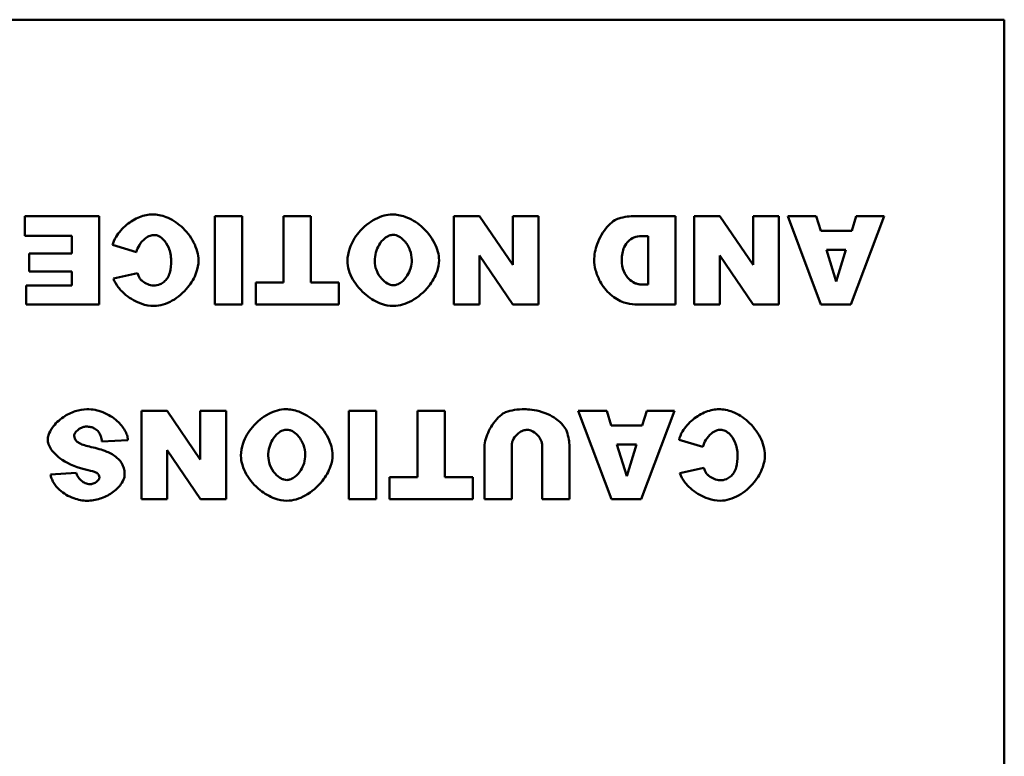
# Model space of a CAD drawing. Header units: inches. Extents: x 0.8 to 72.9, y -5.1 to 48.7.
# Tile 214 of 237: x 51.1 to 52.4, y 37.7 to 38.7. Entities that reach past the tile are written whole.
import ezdxf

# ---------------------------------------------------------------- set-up
doc = ezdxf.new("R2010")
doc.units = ezdxf.units.IN
doc.header["$MEASUREMENT"] = 0
doc.layers.add('Visible Edges(ROSSANSI)', color=7, linetype='Continuous', lineweight=50)

msp = doc.modelspace()

# ---------------------------------------------------------------- linework, layer by layer
at = {"layer": 'Visible Edges(ROSSANSI)'}
for p, q in [((48.4066, 38.6913), (52.4066, 38.6913)), ((52.4066, 38.6913), (52.4066, 36.6913)), ((51.1782, 38.4248), (51.077, 38.4248)), ((51.077, 38.4248), (51.077, 38.3977)), ((51.1782, 38.3048), (51.1782, 38.4248)), ((51.3352, 38.4248), (51.3352, 38.3048)), ((51.3724, 38.4248), (51.3352, 38.4248)), ((51.3724, 38.3048), (51.3724, 38.4248)), ((51.4656, 38.4248), (51.4285, 38.4248)), ((51.4285, 38.4248), (51.4285, 38.3345)), ((51.4656, 38.3345), (51.4656, 38.4248)), ((51.6944, 38.4248), (51.6594, 38.4248)), ((51.6594, 38.4248), (51.6594, 38.3048)), ((51.7395, 38.3587), (51.6944, 38.4248)), ((51.7743, 38.4248), (51.7395, 38.4248)), ((51.7395, 38.4248), (51.7395, 38.3587)), ((51.7743, 38.3048), (51.7743, 38.4248)), ((51.9604, 38.4248), (51.9053, 38.4248)), ((51.9604, 38.3048), (51.9604, 38.4248)), ((52.0206, 38.4248), (51.9856, 38.4248)), ((51.9856, 38.4248), (51.9856, 38.3048)), ((52.0656, 38.3587), (52.0206, 38.4248)), ((52.1005, 38.4248), (52.0656, 38.4248)), ((52.0656, 38.4248), (52.0656, 38.3587)), ((52.1005, 38.3048), (52.1005, 38.4248)), ((52.1514, 38.4248), (52.1126, 38.4248)), ((52.1126, 38.4248), (52.1577, 38.3048)), ((52.1574, 38.4049), (52.1514, 38.4248)), ((52.1982, 38.3048), (52.2434, 38.4248)), ((52.2055, 38.4248), (52.1996, 38.4049)), ((52.2434, 38.4248), (52.2055, 38.4248)), ((51.077, 38.3977), (51.141, 38.3977)), ((51.141, 38.3977), (51.141, 38.374)), ((51.9142, 38.3975), (51.9233, 38.3975)), ((51.9233, 38.3975), (51.9233, 38.3319)), ((52.1996, 38.4049), (52.1574, 38.4049)), ((51.1963, 38.3855), (51.2287, 38.3757)), ((51.141, 38.374), (51.0833, 38.374)), ((51.0833, 38.374), (51.0833, 38.3495)), ((51.6944, 38.3712), (51.7397, 38.3048)), ((51.6944, 38.3048), (51.6944, 38.3712)), ((52.0206, 38.3712), (52.0659, 38.3048)), ((52.0206, 38.3048), (52.0206, 38.3712)), ((52.1652, 38.3789), (52.1915, 38.3789)), ((52.1783, 38.3359), (52.1652, 38.3789)), ((52.1915, 38.3789), (52.1783, 38.3359)), ((51.0833, 38.3495), (51.141, 38.3495)), ((51.141, 38.3495), (51.141, 38.3304)), ((51.2302, 38.3473), (51.1974, 38.34)), ((51.0788, 38.3304), (51.0788, 38.3048)), ((51.141, 38.3304), (51.0788, 38.3304)), ((51.3907, 38.3345), (51.3907, 38.3048)), ((51.4285, 38.3345), (51.3907, 38.3345)), ((51.5035, 38.3345), (51.4656, 38.3345)), ((51.5035, 38.3048), (51.5035, 38.3345)), ((51.9233, 38.3319), (51.9141, 38.3319)), ((51.0788, 38.3048), (51.1782, 38.3048)), ((51.3352, 38.3048), (51.3724, 38.3048)), ((51.3907, 38.3048), (51.5035, 38.3048)), ((51.6594, 38.3048), (51.6944, 38.3048)), ((51.7397, 38.3048), (51.7743, 38.3048)), ((51.9053, 38.3048), (51.9604, 38.3048)), ((51.9856, 38.3048), (52.0206, 38.3048)), ((52.0659, 38.3048), (52.1005, 38.3048)), ((52.1577, 38.3048), (52.1982, 38.3048)), ((51.2704, 38.1604), (51.2354, 38.1604)), ((51.2354, 38.1604), (51.2354, 38.0404)), ((51.3154, 38.0943), (51.2704, 38.1604)), ((51.3503, 38.1604), (51.3154, 38.1604)), ((51.3154, 38.1604), (51.3154, 38.0943)), ((51.3503, 38.0404), (51.3503, 38.1604)), ((51.5168, 38.1604), (51.5168, 38.0404)), ((51.554, 38.1604), (51.5168, 38.1604)), ((51.554, 38.0404), (51.554, 38.1604)), ((51.6472, 38.1604), (51.6102, 38.1604)), ((51.6102, 38.1604), (51.6102, 38.0701)), ((51.6472, 38.0701), (51.6472, 38.1604)), ((51.8671, 38.1604), (51.8283, 38.1604)), ((51.8283, 38.1604), (51.8734, 38.0404)), ((51.8731, 38.1405), (51.8671, 38.1604)), ((51.9139, 38.0404), (51.9591, 38.1604)), ((51.9212, 38.1604), (51.9153, 38.1405)), ((51.9591, 38.1604), (51.9212, 38.1604)), ((51.9153, 38.1405), (51.8731, 38.1405)), ((51.1819, 38.1185), (51.2172, 38.1207)), ((51.8809, 38.1145), (51.9072, 38.1145)), ((51.8941, 38.0715), (51.8809, 38.1145)), ((51.9072, 38.1145), (51.8941, 38.0715)), ((51.9651, 38.1211), (51.9975, 38.1113)), ((51.2704, 38.1068), (51.3157, 38.0404)), ((51.2704, 38.0404), (51.2704, 38.1068)), ((51.7012, 38.1119), (51.7012, 38.0404)), ((51.7381, 38.0404), (51.7381, 38.1136)), ((51.7794, 38.1136), (51.7794, 38.0404)), ((51.8163, 38.0404), (51.8163, 38.1119)), ((51.1471, 38.0762), (51.1121, 38.0741)), ((51.999, 38.0829), (51.9662, 38.0756)), ((51.5723, 38.0701), (51.5723, 38.0404)), ((51.6102, 38.0701), (51.5723, 38.0701)), ((51.6851, 38.0701), (51.6472, 38.0701)), ((51.6851, 38.0404), (51.6851, 38.0701)), ((51.2354, 38.0404), (51.2704, 38.0404)), ((51.3157, 38.0404), (51.3503, 38.0404)), ((51.5168, 38.0404), (51.554, 38.0404)), ((51.5723, 38.0404), (51.6851, 38.0404)), ((51.7012, 38.0404), (51.7381, 38.0404)), ((51.7794, 38.0404), (51.8163, 38.0404)), ((51.8734, 38.0404), (51.9139, 38.0404))]:
    msp.add_line(p, q, dxfattribs=at)
for points, knots in [([(51.2506, 38.4269), (51.2452, 38.4269), (51.2391, 38.4257), (51.2266, 38.4208), (51.2207, 38.4173), (51.2094, 38.4081), (51.2045, 38.4024), (51.1987, 38.3927), (51.1971, 38.3889), (51.1963, 38.3855)], [-0.1315849, -0.1315849, -0.1315849, -0.1315849, -0.098353, -0.098353, -0.065442, -0.065442, -0.0266832, -0.0266832, 0, 0, 0, 0]), ([(51.3129, 38.3645), (51.3129, 38.3686), (51.3123, 38.3727), (51.31, 38.3809), (51.3083, 38.3851), (51.3022, 38.397), (51.2964, 38.4044), (51.2836, 38.4159), (51.2766, 38.4204), (51.2627, 38.4257), (51.2564, 38.4269), (51.2506, 38.4269)], [-0.2135579, -0.2135579, -0.2135579, -0.2135579, -0.1865293, -0.1865293, -0.1574507, -0.1574507, -0.0980578, -0.0980578, -0.0447245, -0.0447245, 0, 0, 0, 0]), ([(51.576, 38.4269), (51.5722, 38.4269), (51.5684, 38.4263), (51.5606, 38.4242), (51.5566, 38.4226), (51.5447, 38.4164), (51.5369, 38.4102), (51.525, 38.3958), (51.5207, 38.3884), (51.5161, 38.375), (51.5151, 38.3692), (51.5151, 38.3639)], [-0.199539, -0.199539, -0.199539, -0.199539, -0.17544, -0.17544, -0.1488824, -0.1488824, -0.0909814, -0.0909814, -0.0401741, -0.0401741, 0, 0, 0, 0]), ([(51.6394, 38.3649), (51.6394, 38.3687), (51.6388, 38.3725), (51.6368, 38.3802), (51.6352, 38.3842), (51.6291, 38.3963), (51.6229, 38.4043), (51.6085, 38.4166), (51.6011, 38.4209), (51.5874, 38.4258), (51.5814, 38.4269), (51.576, 38.4269)], [-0.1995184, -0.1995184, -0.1995184, -0.1995184, -0.1756782, -0.1756782, -0.1496219, -0.1496219, -0.0914427, -0.0914427, -0.0409581, -0.0409581, 0, 0, 0, 0]), ([(51.8833, 38.4216), (51.8812, 38.421), (51.8786, 38.4197), (51.8732, 38.4157), (51.8705, 38.4132), (51.8623, 38.4038), (51.8573, 38.3957), (51.8515, 38.3794), (51.85, 38.3719), (51.85, 38.3644)], [-0.2069989, -0.2069989, -0.2069989, -0.2069989, -0.1684334, -0.1684334, -0.1310538, -0.1310538, -0.0570874, -0.0570874, 0, 0, 0, 0]), ([(51.9053, 38.4248), (51.9018, 38.4248), (51.8983, 38.4245), (51.8909, 38.4234), (51.8871, 38.4226), (51.8833, 38.4216)], [-0.05661652, -0.05661652, -0.05661652, -0.05661652, -0.02996218, -0.02996218, 0, 0, 0, 0]), ([(51.2287, 38.3757), (51.2295, 38.3791), (51.2309, 38.3824), (51.2347, 38.3886), (51.2373, 38.3917), (51.2424, 38.3958), (51.2447, 38.3971), (51.2489, 38.3987), (51.2508, 38.399), (51.2526, 38.399)], [-0.08975403, -0.08975403, -0.08975403, -0.08975403, -0.06352717, -0.06352717, -0.0341406, -0.0341406, -0.0143724, -0.0143724, 0, 0, 0, 0]), ([(51.2526, 38.399), (51.2537, 38.399), (51.2548, 38.3989), (51.2569, 38.3984), (51.258, 38.398), (51.2613, 38.3964), (51.2633, 38.3948), (51.268, 38.3901), (51.2706, 38.3862), (51.2745, 38.3766), (51.2757, 38.3707), (51.2757, 38.3643)], [-0.1448983, -0.1448983, -0.1448983, -0.1448983, -0.1331488, -0.1331488, -0.1207883, -0.1207883, -0.0934781, -0.0934781, -0.0488376, -0.0488376, 0, 0, 0, 0]), ([(51.5521, 38.3635), (51.5521, 38.3675), (51.5527, 38.3715), (51.5547, 38.379), (51.5562, 38.3824), (51.5601, 38.3891), (51.5627, 38.3921), (51.5673, 38.396), (51.5695, 38.3973), (51.5736, 38.3988), (51.5754, 38.3992), (51.5772, 38.3992)], [-0.1103108, -0.1103108, -0.1103108, -0.1103108, -0.0839154, -0.0839154, -0.0598162, -0.0598162, -0.0329238, -0.0329238, -0.0139063, -0.0139063, 0, 0, 0, 0]), ([(51.5772, 38.3992), (51.5785, 38.3992), (51.5798, 38.399), (51.5824, 38.3982), (51.5837, 38.3977), (51.5874, 38.3957), (51.5899, 38.3937), (51.5953, 38.3879), (51.598, 38.3835), (51.6015, 38.3743), (51.6024, 38.3697), (51.6024, 38.3651)], [-0.1300342, -0.1300342, -0.1300342, -0.1300342, -0.117211, -0.117211, -0.1035279, -0.1035279, -0.0751186, -0.0751186, -0.0351666, -0.0351666, 0, 0, 0, 0]), ([(51.8873, 38.3651), (51.8873, 38.3682), (51.8876, 38.3713), (51.8888, 38.3772), (51.8896, 38.38), (51.8922, 38.3856), (51.894, 38.3883), (51.8985, 38.3928), (51.9011, 38.3945), (51.9072, 38.397), (51.9107, 38.3975), (51.9142, 38.3975)], [-0.1211889, -0.1211889, -0.1211889, -0.1211889, -0.0974325, -0.0974325, -0.0755769, -0.0755769, -0.0504392, -0.0504392, -0.0269842, -0.0269842, 0, 0, 0, 0]), ([(51.2523, 38.3027), (51.2566, 38.3027), (51.2608, 38.3034), (51.2692, 38.3059), (51.2733, 38.3077), (51.2853, 38.3144), (51.2926, 38.3208), (51.3033, 38.334), (51.3074, 38.3408), (51.3118, 38.3534), (51.3129, 38.3589), (51.3129, 38.3645)], [-0.2382995, -0.2382995, -0.2382995, -0.2382995, -0.2058359, -0.2058359, -0.1718754, -0.1718754, -0.1011829, -0.1011829, -0.0425574, -0.0425574, 0, 0, 0, 0]), ([(51.2757, 38.3643), (51.2757, 38.3589), (51.2753, 38.3529), (51.2731, 38.3453), (51.2721, 38.3428), (51.2707, 38.3406)], [-0.06090304, -0.06090304, -0.06090304, -0.06090304, -0.01986028, -0.01986028, 0, 0, 0, 0]), ([(51.5151, 38.3639), (51.5151, 38.3596), (51.5158, 38.3554), (51.5183, 38.3469), (51.5201, 38.3427), (51.5271, 38.3306), (51.5336, 38.3231), (51.547, 38.3123), (51.5539, 38.3082), (51.5664, 38.3038), (51.5719, 38.3027), (51.5774, 38.3027)], [-0.2402013, -0.2402013, -0.2402013, -0.2402013, -0.2074165, -0.2074165, -0.1729462, -0.1729462, -0.1010017, -0.1010017, -0.0421887, -0.0421887, 0, 0, 0, 0]), ([(51.5775, 38.3308), (51.5761, 38.3308), (51.5747, 38.331), (51.572, 38.3318), (51.5706, 38.3324), (51.5665, 38.3346), (51.5639, 38.3368), (51.5585, 38.3428), (51.556, 38.347), (51.5529, 38.3554), (51.5521, 38.3594), (51.5521, 38.3635)], [-0.1245162, -0.1245162, -0.1245162, -0.1245162, -0.1113733, -0.1113733, -0.0973313, -0.0973313, -0.0681394, -0.0681394, -0.0309913, -0.0309913, 0, 0, 0, 0]), ([(51.5774, 38.3027), (51.5817, 38.3027), (51.5859, 38.3034), (51.5943, 38.3058), (51.5984, 38.3076), (51.6112, 38.3147), (51.6192, 38.3217), (51.6302, 38.3356), (51.6342, 38.3423), (51.6384, 38.3544), (51.6394, 38.3596), (51.6394, 38.3649)], [-0.240598, -0.240598, -0.240598, -0.240598, -0.2082413, -0.2082413, -0.1741981, -0.1741981, -0.0974146, -0.0974146, -0.0400493, -0.0400493, 0, 0, 0, 0]), ([(51.6024, 38.3651), (51.6024, 38.3613), (51.6018, 38.3574), (51.5996, 38.3503), (51.5981, 38.347), (51.5939, 38.3404), (51.5913, 38.3374), (51.5866, 38.3337), (51.5845, 38.3324), (51.5807, 38.3311), (51.5791, 38.3308), (51.5775, 38.3308)], [-0.1063838, -0.1063838, -0.1063838, -0.1063838, -0.0813505, -0.0813505, -0.0576836, -0.0576836, -0.0302523, -0.0302523, -0.0121924, -0.0121924, 0, 0, 0, 0]), ([(51.85, 38.3644), (51.85, 38.3609), (51.8506, 38.3563), (51.8533, 38.346), (51.8553, 38.3409), (51.8616, 38.3293), (51.8664, 38.3231), (51.8779, 38.3131), (51.8841, 38.3097), (51.8955, 38.3057), (51.9007, 38.3048), (51.9053, 38.3048)], [-0.1727715, -0.1727715, -0.1727715, -0.1727715, -0.1447339, -0.1447339, -0.1161242, -0.1161242, -0.0753505, -0.0753505, -0.0353467, -0.0353467, 0, 0, 0, 0]), ([(51.9141, 38.3319), (51.9125, 38.3319), (51.911, 38.3321), (51.908, 38.3328), (51.9065, 38.3332), (51.9022, 38.3351), (51.8995, 38.337), (51.8944, 38.3421), (51.892, 38.3457), (51.8884, 38.3543), (51.8873, 38.3595), (51.8873, 38.3651)], [-0.1423688, -0.1423688, -0.1423688, -0.1423688, -0.1273881, -0.1273881, -0.1124673, -0.1124673, -0.0817103, -0.0817103, -0.0426733, -0.0426733, 0, 0, 0, 0]), ([(51.2338, 38.3393), (51.2331, 38.3403), (51.2325, 38.3415), (51.2313, 38.3441), (51.2307, 38.3457), (51.2302, 38.3473)], [-0.02167364, -0.02167364, -0.02167364, -0.02167364, -0.01249046, -0.01249046, 0, 0, 0, 0]), ([(51.1974, 38.34), (51.1989, 38.3358), (51.2012, 38.3318), (51.2069, 38.3242), (51.2105, 38.3207), (51.2207, 38.3124), (51.2281, 38.3083), (51.2411, 38.3038), (51.2467, 38.3027), (51.2523, 38.3027)], [-0.1762615, -0.1762615, -0.1762615, -0.1762615, -0.1419856, -0.1419856, -0.1042363, -0.1042363, -0.0426517, -0.0426517, 0, 0, 0, 0]), ([(51.2515, 38.3304), (51.2494, 38.3304), (51.2467, 38.3311), (51.2414, 38.3333), (51.2388, 38.3348), (51.2355, 38.3374), (51.2345, 38.3384), (51.2338, 38.3393)], [-0.04008621, -0.04008621, -0.04008621, -0.04008621, -0.02457648, -0.02457648, -0.00909128, -0.00909128, 0, 0, 0, 0]), ([(51.2707, 38.3406), (51.2694, 38.3387), (51.2679, 38.337), (51.2645, 38.3341), (51.2627, 38.3329), (51.2578, 38.3309), (51.2547, 38.3304), (51.2515, 38.3304)], [-0.0580387, -0.0580387, -0.0580387, -0.0580387, -0.04064536, -0.04064536, -0.0241319, -0.0241319, 0, 0, 0, 0]), ([(51.1615, 38.1625), (51.1565, 38.1625), (51.151, 38.1616), (51.1398, 38.1578), (51.1344, 38.1552), (51.1235, 38.1478), (51.1184, 38.1428), (51.1121, 38.1341), (51.1103, 38.1306), (51.1086, 38.1251), (51.1082, 38.1231), (51.1082, 38.1213)], [-0.1079693, -0.1079693, -0.1079693, -0.1079693, -0.0849084, -0.0849084, -0.0623021, -0.0623021, -0.0338251, -0.0338251, -0.0135201, -0.0135201, 0, 0, 0, 0]), ([(51.2172, 38.1207), (51.2171, 38.1229), (51.2166, 38.125), (51.2151, 38.1294), (51.2141, 38.1317), (51.2103, 38.1382), (51.2069, 38.1425), (51.1972, 38.1513), (51.1906, 38.1555), (51.1762, 38.1611), (51.1689, 38.1625), (51.1615, 38.1625)], [-0.2117542, -0.2117542, -0.2117542, -0.2117542, -0.1903645, -0.1903645, -0.1669037, -0.1669037, -0.1177194, -0.1177194, -0.0565722, -0.0565722, 0, 0, 0, 0]), ([(51.4315, 38.1625), (51.4277, 38.1625), (51.4238, 38.1619), (51.4161, 38.1598), (51.4121, 38.1581), (51.4001, 38.152), (51.3924, 38.1458), (51.3804, 38.1314), (51.3762, 38.124), (51.3715, 38.1106), (51.3705, 38.1048), (51.3705, 38.0995)], [-0.199539, -0.199539, -0.199539, -0.199539, -0.17544, -0.17544, -0.1488824, -0.1488824, -0.0909814, -0.0909814, -0.0401741, -0.0401741, 0, 0, 0, 0]), ([(51.4949, 38.1004), (51.4949, 38.1043), (51.4943, 38.1081), (51.4922, 38.1158), (51.4907, 38.1198), (51.4846, 38.1319), (51.4784, 38.1399), (51.4639, 38.1522), (51.4565, 38.1565), (51.4428, 38.1614), (51.4369, 38.1625), (51.4315, 38.1625)], [-0.1995184, -0.1995184, -0.1995184, -0.1995184, -0.1756782, -0.1756782, -0.1496219, -0.1496219, -0.0914427, -0.0914427, -0.0409581, -0.0409581, 0, 0, 0, 0]), ([(51.7298, 38.1584), (51.7277, 38.1576), (51.7249, 38.1559), (51.7191, 38.1507), (51.7162, 38.1474), (51.7086, 38.1369), (51.705, 38.1295), (51.7017, 38.1184), (51.7012, 38.1148), (51.7012, 38.1119)], [-0.104953, -0.104953, -0.104953, -0.104953, -0.0817004, -0.0817004, -0.059759, -0.059759, -0.022095, -0.022095, 0, 0, 0, 0]), ([(51.7558, 38.1625), (51.7511, 38.1625), (51.7463, 38.1622), (51.7377, 38.1608), (51.7336, 38.1599), (51.7298, 38.1584)], [-0.06692398, -0.06692398, -0.06692398, -0.06692398, -0.03109684, -0.03109684, 0, 0, 0, 0]), ([(51.8129, 38.1322), (51.8123, 38.1341), (51.811, 38.1365), (51.8071, 38.1416), (51.8046, 38.1442), (51.7974, 38.1502), (51.7904, 38.1551), (51.7694, 38.1618), (51.7602, 38.1625), (51.7558, 38.1625)], [-0.1276942, -0.1276942, -0.1276942, -0.1276942, -0.0972315, -0.0972315, -0.0693385, -0.0693385, -0.0332056, -0.0332056, 0, 0, 0, 0]), ([(52.0194, 38.1625), (52.014, 38.1625), (52.0079, 38.1613), (51.9954, 38.1564), (51.9895, 38.1529), (51.9782, 38.1437), (51.9733, 38.138), (51.9675, 38.1283), (51.9659, 38.1245), (51.9651, 38.1211)], [-0.1315849, -0.1315849, -0.1315849, -0.1315849, -0.098353, -0.098353, -0.065442, -0.065442, -0.0266832, -0.0266832, 0, 0, 0, 0]), ([(52.0817, 38.1001), (52.0817, 38.1042), (52.0811, 38.1083), (52.0788, 38.1165), (52.0771, 38.1207), (52.071, 38.1326), (52.0652, 38.14), (52.0524, 38.1515), (52.0454, 38.156), (52.0315, 38.1613), (52.0252, 38.1625), (52.0194, 38.1625)], [-0.2135579, -0.2135579, -0.2135579, -0.2135579, -0.1865293, -0.1865293, -0.1574507, -0.1574507, -0.0980578, -0.0980578, -0.0447245, -0.0447245, 0, 0, 0, 0]), ([(51.1443, 38.1265), (51.1443, 38.1272), (51.1444, 38.1279), (51.1449, 38.1292), (51.1453, 38.1299), (51.1467, 38.132), (51.1481, 38.1334), (51.1515, 38.1361), (51.1537, 38.1373), (51.1575, 38.1386), (51.1591, 38.1389), (51.1608, 38.1389)], [-0.05915347, -0.05915347, -0.05915347, -0.05915347, -0.05308478, -0.05308478, -0.04595145, -0.04595145, -0.03045653, -0.03045653, -0.01244712, -0.01244712, 0, 0, 0, 0]), ([(51.1608, 38.1389), (51.1628, 38.1389), (51.1648, 38.1387), (51.1685, 38.1379), (51.1702, 38.1372), (51.1739, 38.1352), (51.1757, 38.1336), (51.1773, 38.1316)], [-0.04785209, -0.04785209, -0.04785209, -0.04785209, -0.0326965, -0.0326965, -0.01886617, -0.01886617, 0, 0, 0, 0]), ([(51.1773, 38.1316), (51.1786, 38.13), (51.1795, 38.128), (51.181, 38.1237), (51.1816, 38.121), (51.1819, 38.1185)], [-0.03547416, -0.03547416, -0.03547416, -0.03547416, -0.01963103, -0.01963103, 0, 0, 0, 0]), ([(51.4076, 38.0991), (51.4076, 38.1031), (51.4081, 38.1071), (51.4102, 38.1146), (51.4116, 38.118), (51.4156, 38.1247), (51.4181, 38.1277), (51.4228, 38.1315), (51.425, 38.1329), (51.429, 38.1344), (51.4308, 38.1347), (51.4326, 38.1347)], [-0.1103108, -0.1103108, -0.1103108, -0.1103108, -0.0839154, -0.0839154, -0.0598162, -0.0598162, -0.0329238, -0.0329238, -0.0139063, -0.0139063, 0, 0, 0, 0]), ([(51.4326, 38.1347), (51.4339, 38.1347), (51.4352, 38.1346), (51.4378, 38.1338), (51.4391, 38.1333), (51.4429, 38.1313), (51.4453, 38.1293), (51.4508, 38.1235), (51.4535, 38.1191), (51.4569, 38.1099), (51.4578, 38.1053), (51.4578, 38.1007)], [-0.1300342, -0.1300342, -0.1300342, -0.1300342, -0.117211, -0.117211, -0.1035279, -0.1035279, -0.0751186, -0.0751186, -0.0351666, -0.0351666, 0, 0, 0, 0]), ([(51.7381, 38.1136), (51.7381, 38.1151), (51.7384, 38.1166), (51.7392, 38.1195), (51.7398, 38.1209), (51.7422, 38.1252), (51.7446, 38.1279), (51.7491, 38.1315), (51.7514, 38.1328), (51.7553, 38.1342), (51.757, 38.1345), (51.7587, 38.1345)], [-0.08031026, -0.08031026, -0.08031026, -0.08031026, -0.06903674, -0.06903674, -0.0572899, -0.0572899, -0.0317823, -0.0317823, -0.0129652, -0.0129652, 0, 0, 0, 0]), ([(51.7587, 38.1345), (51.7601, 38.1345), (51.7615, 38.1343), (51.7642, 38.1335), (51.7656, 38.1329), (51.7698, 38.1305), (51.7726, 38.1282), (51.7763, 38.1235), (51.7776, 38.1212), (51.779, 38.1171), (51.7794, 38.1154), (51.7794, 38.1136)], [-0.08050715, -0.08050715, -0.08050715, -0.08050715, -0.06991661, -0.06991661, -0.05874587, -0.05874587, -0.03281405, -0.03281405, -0.0134246, -0.0134246, 0, 0, 0, 0]), ([(51.8163, 38.1119), (51.8163, 38.1151), (51.816, 38.1183), (51.8148, 38.125), (51.8139, 38.1287), (51.8129, 38.1322)], [-0.05228106, -0.05228106, -0.05228106, -0.05228106, -0.02807053, -0.02807053, 0, 0, 0, 0]), ([(51.9975, 38.1113), (51.9983, 38.1147), (51.9997, 38.118), (52.0035, 38.1242), (52.0061, 38.1273), (52.0112, 38.1314), (52.0135, 38.1327), (52.0177, 38.1343), (52.0196, 38.1346), (52.0214, 38.1346)], [-0.08975403, -0.08975403, -0.08975403, -0.08975403, -0.06352717, -0.06352717, -0.0341406, -0.0341406, -0.0143724, -0.0143724, 0, 0, 0, 0]), ([(52.0214, 38.1346), (52.0225, 38.1346), (52.0236, 38.1345), (52.0257, 38.134), (52.0268, 38.1335), (52.0301, 38.1319), (52.0321, 38.1304), (52.0368, 38.1256), (52.0394, 38.1218), (52.0433, 38.1122), (52.0445, 38.1063), (52.0445, 38.0999)], [-0.1448983, -0.1448983, -0.1448983, -0.1448983, -0.1331488, -0.1331488, -0.1207883, -0.1207883, -0.0934781, -0.0934781, -0.0488376, -0.0488376, 0, 0, 0, 0]), ([(51.1082, 38.1213), (51.1082, 38.1195), (51.1086, 38.1174), (51.1103, 38.1126), (51.1116, 38.1102), (51.1163, 38.1033), (51.1211, 38.0984), (51.1369, 38.0878), (51.1488, 38.0828), (51.1632, 38.0797)], [-0.267374, -0.267374, -0.267374, -0.267374, -0.2317938, -0.2317938, -0.1934885, -0.1934885, -0.1119705, -0.1119705, 0, 0, 0, 0]), ([(51.1484, 38.1182), (51.1477, 38.1189), (51.147, 38.1196), (51.1458, 38.1212), (51.1454, 38.1219), (51.1445, 38.124), (51.1443, 38.1252), (51.1443, 38.1265)], [-0.02452063, -0.02452063, -0.02452063, -0.02452063, -0.01688069, -0.01688069, -0.00993742, -0.00993742, 0, 0, 0, 0]), ([(51.1674, 38.1112), (51.1609, 38.1126), (51.1552, 38.1143), (51.1504, 38.1168), (51.1493, 38.1175), (51.1484, 38.1182)], [-0.03678535, -0.03678535, -0.03678535, -0.03678535, -0.00878684, -0.00878684, 0, 0, 0, 0]), ([(51.2022, 38.0966), (51.1983, 38.1001), (51.1932, 38.1028), (51.1817, 38.1076), (51.1743, 38.1096), (51.1674, 38.1112)], [-0.09455123, -0.09455123, -0.09455123, -0.09455123, -0.05439136, -0.05439136, 0, 0, 0, 0]), ([(51.4578, 38.1007), (51.4578, 38.0968), (51.4572, 38.093), (51.4551, 38.0859), (51.4535, 38.0826), (51.4494, 38.076), (51.4467, 38.073), (51.442, 38.0693), (51.4399, 38.068), (51.4362, 38.0667), (51.4346, 38.0664), (51.433, 38.0664)], [-0.1063838, -0.1063838, -0.1063838, -0.1063838, -0.0813505, -0.0813505, -0.0576836, -0.0576836, -0.0302523, -0.0302523, -0.0121924, -0.0121924, 0, 0, 0, 0]), ([(51.2127, 38.0734), (51.2127, 38.0759), (51.2125, 38.0783), (51.2115, 38.0829), (51.2107, 38.0851), (51.2079, 38.0908), (51.2053, 38.094), (51.2022, 38.0966)], [-0.06735087, -0.06735087, -0.06735087, -0.06735087, -0.04875334, -0.04875334, -0.03105094, -0.03105094, 0, 0, 0, 0]), ([(51.3705, 38.0995), (51.3705, 38.0952), (51.3712, 38.0909), (51.3737, 38.0825), (51.3756, 38.0783), (51.3825, 38.0661), (51.389, 38.0587), (51.4025, 38.0479), (51.4093, 38.0438), (51.4218, 38.0394), (51.4273, 38.0383), (51.4329, 38.0383)], [-0.2402013, -0.2402013, -0.2402013, -0.2402013, -0.2074165, -0.2074165, -0.1729462, -0.1729462, -0.1010017, -0.1010017, -0.0421887, -0.0421887, 0, 0, 0, 0]), ([(51.433, 38.0664), (51.4316, 38.0664), (51.4302, 38.0666), (51.4274, 38.0674), (51.426, 38.068), (51.422, 38.0702), (51.4194, 38.0724), (51.414, 38.0784), (51.4115, 38.0826), (51.4084, 38.0909), (51.4076, 38.095), (51.4076, 38.0991)], [-0.1245162, -0.1245162, -0.1245162, -0.1245162, -0.1113733, -0.1113733, -0.0973313, -0.0973313, -0.0681394, -0.0681394, -0.0309913, -0.0309913, 0, 0, 0, 0]), ([(51.4329, 38.0383), (51.4371, 38.0383), (51.4414, 38.039), (51.4497, 38.0414), (51.4539, 38.0432), (51.4666, 38.0503), (51.4747, 38.0573), (51.4857, 38.0712), (51.4896, 38.0779), (51.4938, 38.09), (51.4949, 38.0952), (51.4949, 38.1004)], [-0.240598, -0.240598, -0.240598, -0.240598, -0.2082413, -0.2082413, -0.1741981, -0.1741981, -0.0974146, -0.0974146, -0.0400493, -0.0400493, 0, 0, 0, 0]), ([(52.0211, 38.0383), (52.0254, 38.0383), (52.0296, 38.039), (52.038, 38.0414), (52.0421, 38.0433), (52.0541, 38.05), (52.0614, 38.0564), (52.0721, 38.0696), (52.0762, 38.0764), (52.0806, 38.089), (52.0817, 38.0945), (52.0817, 38.1001)], [-0.2382995, -0.2382995, -0.2382995, -0.2382995, -0.2058359, -0.2058359, -0.1718754, -0.1718754, -0.1011829, -0.1011829, -0.0425574, -0.0425574, 0, 0, 0, 0]), ([(52.0445, 38.0999), (52.0445, 38.0945), (52.0441, 38.0885), (52.0419, 38.0808), (52.0409, 38.0783), (52.0395, 38.0762)], [-0.06090304, -0.06090304, -0.06090304, -0.06090304, -0.01986028, -0.01986028, 0, 0, 0, 0]), ([(51.1121, 38.0741), (51.1124, 38.0722), (51.1129, 38.0703), (51.1142, 38.0665), (51.1151, 38.0647), (51.1183, 38.0593), (51.1212, 38.0559), (51.1297, 38.0482), (51.1364, 38.0442), (51.1494, 38.0395), (51.1556, 38.0383), (51.1617, 38.0383)], [-0.1723082, -0.1723082, -0.1723082, -0.1723082, -0.1564478, -0.1564478, -0.1400334, -0.1400334, -0.1050876, -0.1050876, -0.0466288, -0.0466288, 0, 0, 0, 0]), ([(51.1654, 38.0607), (51.1644, 38.0607), (51.1633, 38.0608), (51.1613, 38.0613), (51.1602, 38.0616), (51.1572, 38.063), (51.1552, 38.0642), (51.1517, 38.0673), (51.1501, 38.0692), (51.1481, 38.0728), (51.1474, 38.0745), (51.1471, 38.0762)], [-0.06484453, -0.06484453, -0.06484453, -0.06484453, -0.05697606, -0.05697606, -0.04876585, -0.04876585, -0.03167974, -0.03167974, -0.01336708, -0.01336708, 0, 0, 0, 0]), ([(51.1632, 38.0797), (51.1675, 38.0788), (51.1713, 38.0778), (51.1744, 38.0762), (51.1751, 38.0758), (51.1757, 38.0753)], [-0.02660079, -0.02660079, -0.02660079, -0.02660079, -0.00578557, -0.00578557, 0, 0, 0, 0]), ([(51.1757, 38.0753), (51.1762, 38.0748), (51.1767, 38.0743), (51.1775, 38.0733), (51.1778, 38.0728), (51.1783, 38.0716), (51.1784, 38.0709), (51.1784, 38.0702)], [-0.01527857, -0.01527857, -0.01527857, -0.01527857, -0.01009745, -0.01009745, -0.00551869, -0.00551869, 0, 0, 0, 0]), ([(51.9662, 38.0756), (51.9677, 38.0714), (51.97, 38.0674), (51.9757, 38.0598), (51.9793, 38.0563), (51.9895, 38.048), (51.9969, 38.0438), (52.0099, 38.0394), (52.0155, 38.0383), (52.0211, 38.0383)], [-0.1762615, -0.1762615, -0.1762615, -0.1762615, -0.1419856, -0.1419856, -0.1042363, -0.1042363, -0.0426517, -0.0426517, 0, 0, 0, 0]), ([(52.0026, 38.0749), (52.0019, 38.0759), (52.0013, 38.0771), (52.0001, 38.0797), (51.9995, 38.0813), (51.999, 38.0829)], [-0.02167364, -0.02167364, -0.02167364, -0.02167364, -0.01249046, -0.01249046, 0, 0, 0, 0]), ([(52.0203, 38.066), (52.0181, 38.066), (52.0155, 38.0667), (52.0102, 38.0689), (52.0076, 38.0704), (52.0043, 38.073), (52.0033, 38.074), (52.0026, 38.0749)], [-0.04008621, -0.04008621, -0.04008621, -0.04008621, -0.02457648, -0.02457648, -0.00909128, -0.00909128, 0, 0, 0, 0]), ([(52.0395, 38.0762), (52.0382, 38.0743), (52.0367, 38.0725), (52.0333, 38.0697), (52.0315, 38.0685), (52.0266, 38.0665), (52.0235, 38.066), (52.0203, 38.066)], [-0.0580387, -0.0580387, -0.0580387, -0.0580387, -0.04064536, -0.04064536, -0.0241319, -0.0241319, 0, 0, 0, 0]), ([(51.1617, 38.0383), (51.1673, 38.0383), (51.1734, 38.0393), (51.185, 38.043), (51.1905, 38.0457), (51.2005, 38.0526), (51.2047, 38.0566), (51.2097, 38.0635), (51.2111, 38.0663), (51.2125, 38.0705), (51.2127, 38.0721), (51.2127, 38.0734)], [-0.09140428, -0.09140428, -0.09140428, -0.09140428, -0.06908055, -0.06908055, -0.04810699, -0.04810699, -0.0259022, -0.0259022, -0.01035455, -0.01035455, 0, 0, 0, 0]), ([(51.1784, 38.0702), (51.1784, 38.0697), (51.1783, 38.0692), (51.178, 38.0682), (51.1778, 38.0677), (51.1769, 38.0663), (51.176, 38.0653), (51.1735, 38.0632), (51.1717, 38.0622), (51.1684, 38.061), (51.1669, 38.0607), (51.1654, 38.0607)], [-0.04835878, -0.04835878, -0.04835878, -0.04835878, -0.04358287, -0.04358287, -0.03823797, -0.03823797, -0.0268551, -0.0268551, -0.0114803, -0.0114803, 0, 0, 0, 0])]:
    msp.add_open_spline(points, degree=3, knots=knots, dxfattribs=at)

doc.saveas('drawing.dxf')
